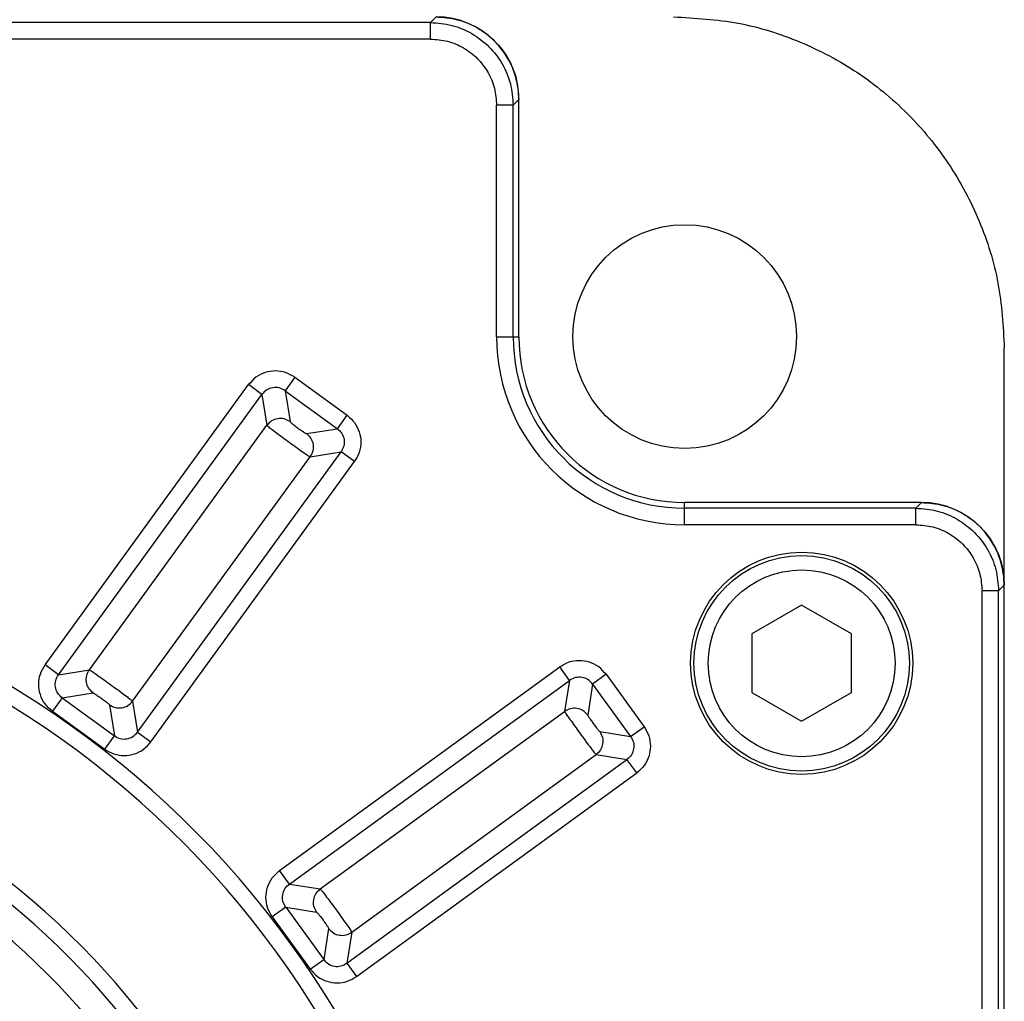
# Model space of a CAD drawing. Extents: x -74 to 556, y -98 to 347.
# Tile 6 of 26: x 82 to 106, y 220 to 244. Entities that reach past the tile are written whole.
import ezdxf

# ---------------------------------------------------------------- set-up
doc = ezdxf.new("R2010")
doc.units = 0
doc.header["$LTSCALE"] = 23.1
doc.header["$MEASUREMENT"] = 0
doc.layers.get('0').update_dxf_attribs({"linetype": 'CONTINUOUS'})

msp = doc.modelspace()

# ---------------------------------------------------------------- linework, layer by layer
at = {"color": 7, "linetype": 'Continuous'}
for p, q in [((92.31537, 243.616346), (92.452727, 243.753703)), ((92.31537, 243.616346), (48.024603, 243.616346)), ((92.31537, 243.216894), (92.31537, 243.616346)), ((92.31537, 243.216894), (48.024603, 243.216894)), ((93.913177, 236.033703), (93.913177, 241.619087)), ((94.312629, 241.619087), (93.913177, 241.619087)), ((94.312629, 241.619087), (94.449986, 241.756444)), ((94.312629, 236.033703), (94.312629, 241.619087)), ((94.449986, 236.033703), (94.449986, 241.756444)), ((93.913177, 236.033703), (94.449986, 236.033703)), ((106.169986, 179.742739), (106.169986, 235.764667)), ((83.010275, 228.114196), (87.924962, 234.878682)), ((88.248125, 234.64389), (87.924962, 234.878682)), ((89.040872, 235.055425), (88.80608, 234.732262)), ((89.040872, 235.055425), (90.304043, 234.137678)), ((83.333439, 227.879405), (88.248125, 234.64389)), ((88.248125, 234.64389), (88.366488, 233.896577)), ((88.80608, 234.732262), (88.924443, 233.984948)), ((88.80608, 234.732262), (90.069251, 233.814515)), ((90.069251, 233.814515), (90.304043, 234.137678)), ((84.080752, 227.997767), (88.366488, 233.896577)), ((89.321937, 233.696152), (90.069251, 233.814515)), ((85.242936, 226.492074), (90.157622, 233.25656)), ((89.410309, 233.138197), (90.157622, 233.25656)), ((90.480786, 233.021768), (90.157622, 233.25656)), ((85.124573, 227.239387), (89.410309, 233.138197)), ((85.566099, 226.257282), (90.480786, 233.021768)), ((104.172727, 232.033703), (98.449986, 232.033703)), ((98.449986, 231.496894), (98.449986, 232.033703)), ((104.03537, 231.896346), (104.172727, 232.033703)), ((104.03537, 231.896346), (98.449986, 231.896346)), ((104.03537, 231.496894), (104.03537, 231.896346)), ((104.03537, 231.496894), (98.449986, 231.496894)), ((106.032629, 229.899087), (105.633177, 229.899087)), ((105.633177, 185.608319), (105.633177, 229.899087)), ((106.032629, 229.899087), (106.169986, 230.036444)), ((106.032629, 185.608319), (106.032629, 229.899087)), ((101.277542, 229.553703), (100.077542, 228.860883)), ((102.477542, 228.860883), (101.277542, 229.553703)), ((100.077542, 228.860883), (100.077542, 227.446523)), ((102.477542, 227.446523), (102.477542, 228.860883)), ((83.333439, 227.879405), (83.010275, 228.114196)), ((83.333439, 227.879405), (84.080752, 227.997767)), ((88.673565, 223.149815), (95.438051, 228.064502)), ((95.672843, 227.741339), (95.438051, 228.064502)), ((88.908357, 222.826652), (95.672843, 227.741339)), ((95.672843, 227.741339), (95.55448, 226.994025)), ((96.553962, 227.887759), (96.230798, 227.652967)), ((96.553962, 227.887759), (97.471709, 226.624589)), ((96.230798, 227.652967), (96.112435, 226.905654)), ((96.230798, 227.652967), (97.148545, 226.389797)), ((83.42181, 227.321449), (83.187018, 226.998286)), ((83.42181, 227.321449), (84.169124, 227.439812)), ((83.42181, 227.321449), (84.68498, 226.403702)), ((100.077542, 227.446523), (101.277542, 226.753703)), ((101.277542, 226.753703), (102.477542, 227.446523)), ((84.566617, 227.151016), (84.68498, 226.403702)), ((85.124573, 227.239387), (85.242936, 226.492074)), ((83.187018, 226.998286), (84.450188, 226.080539)), ((89.655671, 222.708289), (95.55448, 226.994025)), ((97.148545, 226.389797), (97.471709, 226.624589)), ((84.450188, 226.080539), (84.68498, 226.403702)), ((85.242936, 226.492074), (85.566099, 226.257282)), ((96.401232, 226.50816), (97.148545, 226.389797)), ((90.414051, 221.664469), (96.31286, 225.950205)), ((96.31286, 225.950205), (97.060174, 225.831842)), ((90.295688, 220.917155), (97.060174, 225.831842)), ((97.294966, 225.508679), (97.060174, 225.831842)), ((90.53048, 220.593992), (97.294966, 225.508679)), ((88.908357, 222.826652), (88.673565, 223.149815)), ((88.908357, 222.826652), (89.655671, 222.708289)), ((88.819986, 222.268697), (88.496822, 222.033905)), ((88.819986, 222.268697), (89.567299, 222.150334)), ((88.819986, 222.268697), (89.737733, 221.005527)), ((88.496822, 222.033905), (89.414569, 220.770735)), ((89.856096, 221.75284), (89.737733, 221.005527)), ((90.414051, 221.664469), (90.295688, 220.917155)), ((89.414569, 220.770735), (89.737733, 221.005527)), ((90.295688, 220.917155), (90.53048, 220.593992))]:
    msp.add_line(p, q, dxfattribs=at)
for centre, radius in [((98.454258, 236.037974), 2.7), ((101.277542, 228.153703), 2.68), ((101.277542, 228.153703), 2.6), ((101.277542, 228.153703), 2.25359)]:
    msp.add_circle(centre, radius, dxfattribs=at)
for centre, radius, start, end in [((92.449986, 241.753703), 2, 0, 90), ((98.449986, 236.033703), 4.536809, 180, 270), ((98.449986, 236.033703), 4.137357, 180, 270), ((98.449986, 236.033703), 4, 180, 270), ((104.169986, 230.033703), 2, 0, 90), ((70.169986, 207.753703), 23.2, 110.1712713, 69.8287287), ((70.169986, 207.753703), 22.8, 111.6182724, 68.3817276), ((70.169986, 207.753703), 19.295733, 115.8062558, 64.1937442), ((70.169986, 207.753703), 18.896282, 115.8062558, 64.1937442), ((70.169986, 207.753703), 18.240939, 116.7843884, 63.2156116), ((70.169986, 207.753703), 16.643132, 117.1708144, 62.8291856)]:
    msp.add_arc(centre, radius, start, end, dxfattribs=at)
for points in [[(92.452727, 243.753703), (92.970679, 243.685517), (93.451664, 243.486366), (93.865334, 243.169051), (94.18265, 242.75538), (94.3818, 242.274396), (94.449986, 241.756444)], [(98.18095, 243.753703), (99.741834, 243.600083), (101.241023, 243.145525), (102.621709, 242.407748), (103.831377, 241.415094), (104.824031, 240.205426), (105.561809, 238.82474), (106.016366, 237.325551), (106.169986, 235.764667)], [(92.31537, 243.616346), (92.83243, 243.548087), (93.314006, 243.348552), (93.727525, 243.031241), (94.044836, 242.617721), (94.244371, 242.136145), (94.312629, 241.619087)], [(92.31537, 243.216894), (92.725665, 243.163428), (93.113046, 243.003874), (93.445455, 242.749172), (93.700157, 242.416763), (93.859712, 242.029382), (93.913177, 241.619087)], [(89.040872, 235.055425), (88.8179, 235.169064), (88.571111, 235.208174), (88.324502, 235.16911), (88.101884, 235.055646), (87.924962, 234.878682)], [(88.80608, 234.732262), (88.664102, 234.798122), (88.508683, 234.804357), (88.3628, 234.750399), (88.248125, 234.64389)], [(88.924443, 233.984948), (88.782921, 234.049798), (88.627249, 234.05578), (88.481044, 234.001985), (88.366488, 233.896577)], [(88.924443, 233.984948), (88.943593, 233.964505), (88.996449, 233.920823), (89.07311, 233.862212), (89.159267, 233.799615), (89.2387, 233.744818), (89.296577, 233.708047), (89.321937, 233.696152)], [(90.304043, 234.137678), (90.481022, 233.960734), (90.59448, 233.73811), (90.633534, 233.4915), (90.594417, 233.244716), (90.480786, 233.021768)], [(88.366488, 233.896577), (88.402423, 233.865247), (88.493237, 233.794734), (88.628762, 233.69292), (88.793545, 233.571427), (88.969105, 233.443875), (89.135573, 233.324701), (89.274283, 233.227271), (89.369408, 233.162692), (89.410309, 233.138197)], [(89.321937, 233.696152), (89.427346, 233.581596), (89.48114, 233.435391), (89.475158, 233.279719), (89.410309, 233.138197)], [(90.069251, 233.814515), (90.175759, 233.699839), (90.229718, 233.553952), (90.223481, 233.398532), (90.157622, 233.25656)], [(104.172727, 232.033703), (104.690679, 231.965517), (105.171664, 231.766366), (105.585334, 231.449051), (105.90265, 231.03538), (106.1018, 230.554396), (106.169986, 230.036444)], [(104.03537, 231.896346), (104.55243, 231.828087), (105.034006, 231.628552), (105.447525, 231.311241), (105.764836, 230.897721), (105.964371, 230.416145), (106.032629, 229.899087)], [(104.03537, 231.496894), (104.445665, 231.443428), (104.833046, 231.283874), (105.165455, 231.029172), (105.420157, 230.696763), (105.579712, 230.309382), (105.633177, 229.899087)], [(96.553962, 227.887759), (96.377019, 228.064738), (96.154394, 228.178197), (95.907783, 228.217251), (95.660998, 228.178133), (95.438051, 228.064502)], [(83.187018, 226.998286), (83.010038, 227.17523), (82.896581, 227.397854), (82.857527, 227.644464), (82.896644, 227.891248), (83.010275, 228.114196)], [(84.169124, 227.439812), (84.063715, 227.554368), (84.009921, 227.700573), (84.015902, 227.856246), (84.080752, 227.997767)], [(84.080752, 227.997767), (84.121678, 227.973257), (84.216784, 227.908689), (84.35549, 227.811262), (84.521955, 227.69209), (84.697518, 227.564537), (84.862297, 227.443046), (84.997818, 227.341235), (85.088615, 227.270736), (85.124573, 227.239387)], [(83.42181, 227.321449), (83.315301, 227.436125), (83.261343, 227.582012), (83.26758, 227.737432), (83.333439, 227.879405)], [(96.230798, 227.652967), (96.11612, 227.759478), (95.970235, 227.813434), (95.814818, 227.807198), (95.672843, 227.741339)], [(84.169124, 227.439812), (84.194495, 227.427911), (84.252383, 227.391132), (84.331799, 227.336346), (84.417946, 227.273757), (84.494591, 227.215158), (84.547458, 227.171468), (84.566617, 227.151016)], [(84.566617, 227.151016), (84.708139, 227.086166), (84.863812, 227.080185), (85.010017, 227.133979), (85.124573, 227.239387)], [(96.112435, 226.905654), (95.99788, 227.011062), (95.851675, 227.064857), (95.696002, 227.058875), (95.55448, 226.994025)], [(95.55448, 226.994025), (95.578975, 226.953124), (95.643554, 226.857999), (95.740984, 226.719289), (95.860158, 226.552821), (95.98771, 226.377261), (96.109204, 226.212478), (96.211017, 226.076953), (96.281531, 225.98614), (96.31286, 225.950205)], [(96.112435, 226.905654), (96.12433, 226.880293), (96.161101, 226.822416), (96.215898, 226.742984), (96.278495, 226.656826), (96.337107, 226.580166), (96.380788, 226.527309), (96.401232, 226.50816)], [(97.471709, 226.624589), (97.585348, 226.401616), (97.624458, 226.154827), (97.585394, 225.908219), (97.47193, 225.685601), (97.294966, 225.508679)], [(84.68498, 226.403702), (84.826959, 226.337843), (84.982377, 226.331608), (85.128261, 226.385566), (85.242936, 226.492074)], [(96.401232, 226.50816), (96.466081, 226.366638), (96.472063, 226.210965), (96.418269, 226.06476), (96.31286, 225.950205)], [(97.148545, 226.389797), (97.214404, 226.247821), (97.22064, 226.0924), (97.166681, 225.946515), (97.060174, 225.831842)], [(84.450188, 226.080539), (84.673161, 225.9669), (84.91995, 225.92779), (85.166559, 225.966854), (85.389177, 226.080318), (85.566099, 226.257282)], [(88.496822, 222.033905), (88.383183, 222.256878), (88.344073, 222.503667), (88.383137, 222.750275), (88.496601, 222.972893), (88.673565, 223.149815)], [(88.819986, 222.268697), (88.754127, 222.410673), (88.747891, 222.566094), (88.80185, 222.71198), (88.908357, 222.826652)], [(89.567299, 222.150334), (89.50245, 222.291856), (89.496468, 222.447529), (89.550262, 222.593734), (89.655671, 222.708289)], [(89.655671, 222.708289), (89.687019, 222.672332), (89.757518, 222.581535), (89.859329, 222.446014), (89.98082, 222.281234), (90.108374, 222.105671), (90.227546, 221.939207), (90.324973, 221.800501), (90.38954, 221.705394), (90.414051, 221.664469)], [(89.567299, 222.150334), (89.587752, 222.131175), (89.631441, 222.078308), (89.69004, 222.001662), (89.752629, 221.915516), (89.807415, 221.8361), (89.844194, 221.778212), (89.856096, 221.75284)], [(89.856096, 221.75284), (89.970651, 221.647432), (90.116856, 221.593637), (90.272529, 221.599619), (90.414051, 221.664469)], [(89.737733, 221.005527), (89.852411, 220.899017), (89.998296, 220.84506), (90.153713, 220.851296), (90.295688, 220.917155)], [(89.414569, 220.770735), (89.591512, 220.593756), (89.814137, 220.480298), (90.060748, 220.441243), (90.307533, 220.480361), (90.53048, 220.593992)]]:
    msp.add_spline(points, degree=3, dxfattribs=at)

doc.saveas('drawing.dxf')
